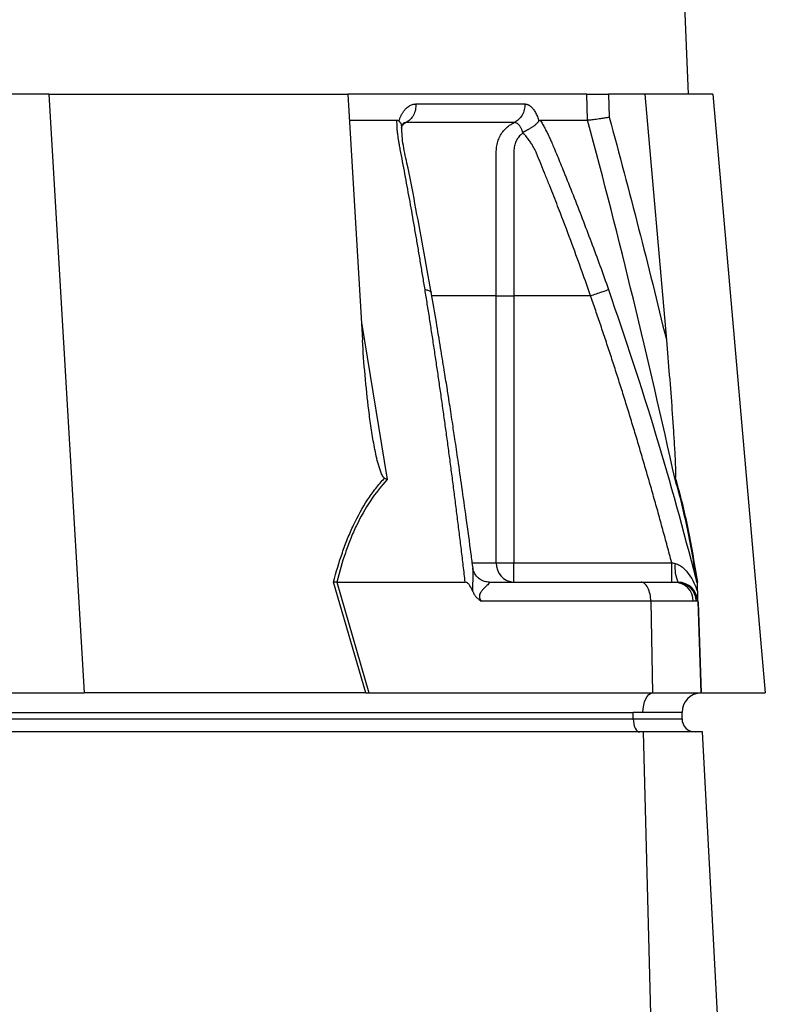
# Model space of a CAD drawing. Header units: millimetres. Extents: x 609 to 2608, y 611 to 2775.
# Tile 8 of 20: x 1233 to 1348, y 1170 to 1321. Entities that reach past the tile are written whole.
import ezdxf

# ---------------------------------------------------------------- set-up
doc = ezdxf.new("R2010")
doc.units = ezdxf.units.MM

msp = doc.modelspace()

# ---------------------------------------------------------------- linework, layer by layer
at = {"color": 7, "linetype": 'Continuous', "lineweight": 25}
for p, q in [((1335.78, 1309.61), (1295.28, 2271.61)), ((1237.51, 1309.61), (1179.77, 1309.61)), ((1237.51, 1309.61), (1242.93, 1217.61)), ((1237.51, 1309.61), (1283.45, 1309.61)), ((1283.45, 1309.61), (1285.68, 1271.81)), ((1320.13, 1309.61), (1283.45, 1309.61)), ((1320.26, 1305.61), (1320.13, 1309.61)), ((1323.45, 1309.61), (1323.57, 1306.06)), ((1329.05, 1309.61), (1323.45, 1309.61)), ((1329.05, 1309.61), (1332.36, 1271.81)), ((1339.51, 1309.61), (1329.05, 1309.61)), ((1339.51, 1309.61), (1347.56, 1217.61)), ((1283.69, 1305.61), (1290.98, 1305.61)), ((1291.28, 1305.47), (1291.32, 1305.61)), ((1312.74, 1305.61), (1312.78, 1305.47)), ((1306.24, 1237.61), (1306.24, 1278.61)), ((1308.92, 1278.61), (1308.92, 1237.61)), ((1320.72, 1278.61), (1308.92, 1278.61)), ((1306.24, 1237.61), (1308.92, 1237.61)), ((1308.92, 1234.61), (1308.92, 1237.61)), ((1308.92, 1237.61), (1333.18, 1237.61)), ((1286.18, 1217.61), (1281.24, 1234.63)), ((1281.72, 1234.61), (1286.65, 1217.6)), ((1281.73, 1234.61), (1301.46, 1234.61)), ((1305.15, 1234.61), (1328.47, 1234.61)), ((1328.47, 1234.61), (1333.63, 1234.61)), ((1333.63, 1234.61), (1333.99, 1234.61)), ((1333.99, 1234.61), (1334.17, 1234.61)), ((1336.91, 1235.17), (1337.07, 1234.61)), ((1337.06, 1234.58), (1336.98, 1234.92)), ((1329.97, 1231.71), (1303.93, 1231.71)), ((1329.97, 1231.71), (1330.22, 1217.6)), ((1336.49, 1231.71), (1329.97, 1231.71)), ((1336.94, 1231.71), (1336.49, 1231.71)), ((1337.17, 1231.71), (1336.94, 1231.71)), ((1337.17, 1231.71), (1337.66, 1217.6)), ((1182.4, 1217.61), (1242.93, 1217.61)), ((1285.94, 1217.61), (1242.93, 1217.61)), ((1286.65, 1217.6), (1330.22, 1217.6)), ((1330.22, 1217.6), (1337.66, 1217.6)), ((1337.77, 1217.61), (1347.56, 1217.61)), ((1085.27, 1214.61), (1327.27, 1214.61)), ((1085.27, 1213.61), (1327.27, 1213.61)), ((1328.77, 1214.61), (1327.27, 1214.61)), ((1327.27, 1213.61), (1327.27, 1214.61)), ((1327.27, 1213.61), (1334.77, 1213.61)), ((1334.77, 1214.61), (1328.77, 1214.61)), ((1334.77, 1213.61), (1334.77, 1214.61)), ((1328.85, 1211.61), (1086.85, 1211.61)), ((1331.26, 1119.61), (1328.85, 1211.61)), ((1337.93, 1211.61), (1328.85, 1211.61)), ((1342.75, 1119.61), (1337.93, 1211.61))]:
    msp.add_line(p, q, dxfattribs=at)
at = {"color": 8, "linetype": 'Continuous', "lineweight": 25}
for p, q in [((1285.52, 1274.49), (1289.49, 1250.37)), ((1302.62, 1237.61), (1306.24, 1237.61)), ((1337.23, 1231.55), (1337.71, 1217.61))]:
    msp.add_line(p, q, dxfattribs=at)
at = {"color": 7, "linetype": 'Continuous', "lineweight": 25, "flags": 128}
for points in [[(1328.77, 1214.61), (1328.8, 1215.18), (1328.88, 1215.73), (1329.01, 1216.24), (1329.19, 1216.69), (1329.41, 1217.06), (1329.66, 1217.35), (1329.93, 1217.53), (1330.22, 1217.6)], [(1327.27, 1213.61), (1327.29, 1213.22), (1327.34, 1212.84), (1327.44, 1212.49), (1327.56, 1212.19), (1327.71, 1211.94), (1327.89, 1211.76), (1328.07, 1211.64), (1328.27, 1211.61)]]:
    msp.add_lwpolyline(points, dxfattribs=at)
at = {"color": 7, "linetype": 'Continuous', "lineweight": 25}
for centre, radius, start, end in [((1309.09, 1237.46), 2.86, 177.0312, 266.6861), ((1338.67, 1236.8), 5, 172.1759, 206.0599), ((1333.57, 1231.68), 2.93, 0.5844, 88.6453), ((1333.97, 1231.63), 2.97, 1.5169, 89.5524), ((1334.17, 1231.61), 3, 2, 90), ((1337.77, 1214.61), 3, 92, 180), ((1337.77, 1214.61), 3, 90, 91.0431), ((1336.77, 1213.61), 2, 180, 270)]:
    msp.add_arc(centre, radius, start, end, dxfattribs=at)
msp.add_ellipse((1287.27, 1214.61), major_axis=(13.24, -0.32), ratio=0.225259, start_param=1.658536, end_param=1.676742, dxfattribs=at)
for points, knots in [([(1320.13, 1309.61), (1320.25, 1309.61), (1320.43, 1309.61), (1320.88, 1309.61), (1321.15, 1309.61), (1321.6, 1309.61), (1321.76, 1309.61), (1322.08, 1309.61), (1322.25, 1309.61), (1322.77, 1309.61), (1323.11, 1309.61), (1323.45, 1309.61)], [0, 0, 0, 0, 0.25, 0.25, 0.5, 0.5, 0.625, 0.625, 0.75, 0.75, 1, 1, 1, 1]), ([(1291.32, 1305.61), (1291.35, 1305.67), (1291.4, 1305.81), (1291.47, 1306), (1291.56, 1306.18), (1291.64, 1306.36), (1291.73, 1306.53), (1291.83, 1306.69), (1291.93, 1306.84), (1292.03, 1306.99), (1292.14, 1307.12), (1292.25, 1307.25), (1292.37, 1307.37), (1292.48, 1307.49), (1292.65, 1307.62), (1292.85, 1307.77), (1293.1, 1307.91), (1293.36, 1308.01), (1293.62, 1308.07), (1293.8, 1308.07), (1293.89, 1308.08)], [0, 0, 0, 0, 0.0442489, 0.088103, 0.1316437, 0.1749545, 0.21812, 0.2612256, 0.3043574, 0.347601, 0.3910414, 0.4347626, 0.4788469, 0.5233746, 0.5684236, 0.6548026, 0.7405374, 0.8262412, 0.9125282, 1, 1, 1, 1]), ([(1293.89, 1308.08), (1293.89, 1307.8), (1293.87, 1307.5), (1293.74, 1306.91), (1293.64, 1306.63), (1293.36, 1306.1), (1293.19, 1305.87), (1292.81, 1305.48), (1292.59, 1305.33), (1292.38, 1305.22)], [0, 0, 0, 0, 0.25, 0.25, 0.5, 0.5, 0.75, 0.75, 1, 1, 1, 1]), ([(1310.62, 1308.08), (1310.63, 1307.79), (1310.6, 1307.5), (1310.46, 1306.91), (1310.35, 1306.63), (1310.05, 1306.1), (1309.87, 1305.87), (1309.45, 1305.48), (1309.23, 1305.33), (1308.99, 1305.22)], [0, 0, 0, 0, 0.25, 0.25, 0.5, 0.5, 0.75, 0.75, 1, 1, 1, 1]), ([(1310.62, 1308.08), (1310.66, 1308.08), (1310.73, 1308.07), (1310.83, 1308.06), (1310.94, 1308.03), (1311.04, 1308), (1311.15, 1307.96), (1311.25, 1307.9), (1311.35, 1307.84), (1311.45, 1307.77), (1311.55, 1307.68), (1311.68, 1307.56), (1311.84, 1307.4), (1312.01, 1307.17), (1312.18, 1306.91), (1312.33, 1306.62), (1312.48, 1306.31), (1312.61, 1305.97), (1312.7, 1305.73), (1312.74, 1305.61)], [0, 0, 0, 0, 0.043919, 0.087472, 0.13073, 0.173768, 0.216664, 0.259492, 0.30233, 0.345255, 0.388344, 0.431671, 0.51489, 0.596546, 0.677156, 0.757259, 0.837405, 0.91814, 1, 1, 1, 1]), ([(1295.29, 1279.57), (1295.17, 1280.25), (1294.95, 1281.63), (1294.61, 1283.68), (1294.27, 1285.71), (1293.92, 1287.74), (1293.47, 1290.35), (1292.9, 1293.55), (1292.32, 1296.71), (1291.85, 1299.22), (1291.56, 1300.71), (1291.36, 1301.77), (1291.25, 1302.37), (1291.17, 1302.89), (1291.1, 1303.39), (1291.04, 1303.92), (1291, 1304.49), (1290.98, 1305.05), (1290.98, 1305.42), (1290.98, 1305.61)], [0, 0, 0, 0, 0.0777766, 0.1551997, 0.2322716, 0.3089948, 0.3853718, 0.5305262, 0.6744738, 0.7474235, 0.8196146, 0.8463831, 0.8697605, 0.889755, 0.9063828, 0.929523, 0.9527995, 0.9762724, 1, 1, 1, 1]), ([(1290.98, 1305.61), (1291, 1305.6), (1291.04, 1305.6), (1291.11, 1305.59), (1291.17, 1305.56), (1291.22, 1305.52), (1291.26, 1305.49), (1291.28, 1305.47)], [0, 0, 0, 0, 0.212576, 0.416535, 0.614103, 0.807726, 1, 1, 1, 1]), ([(1291.28, 1305.47), (1291.41, 1305.31), (1291.66, 1305.01), (1291.65, 1304.72), (1291.65, 1304.58)], [0, 0, 0, 0, 0.542776, 1, 1, 1, 1]), ([(1310.31, 1303.71), (1310.32, 1303.72), (1310.36, 1303.75), (1310.41, 1303.79), (1310.48, 1303.83), (1310.56, 1303.87), (1310.66, 1303.92), (1310.76, 1303.98), (1310.88, 1304.03), (1311.01, 1304.1), (1311.16, 1304.17), (1311.31, 1304.26), (1311.47, 1304.35), (1311.63, 1304.45), (1311.8, 1304.56), (1311.98, 1304.68), (1312.16, 1304.82), (1312.34, 1304.97), (1312.51, 1305.13), (1312.66, 1305.3), (1312.74, 1305.41), (1312.78, 1305.47)], [0, 0, 0, 0, 0.017248, 0.037456, 0.060913, 0.087838, 0.118407, 0.152763, 0.191026, 0.233291, 0.279627, 0.330072, 0.384627, 0.443251, 0.505852, 0.572276, 0.648655, 0.730209, 0.816408, 0.906598, 1, 1, 1, 1]), ([(1312.78, 1305.47), (1312.79, 1305.49), (1312.81, 1305.51), (1312.84, 1305.55), (1312.88, 1305.57), (1312.92, 1305.59), (1312.95, 1305.6), (1312.98, 1305.61), (1313, 1305.61)], [0, 0, 0, 0, 0.160202, 0.321039, 0.484027, 0.650625, 0.822199, 1, 1, 1, 1]), ([(1313, 1305.61), (1313.06, 1305.5), (1313.18, 1305.29), (1313.36, 1304.98), (1313.53, 1304.66), (1313.7, 1304.34), (1313.87, 1304.02), (1314.03, 1303.7), (1314.19, 1303.38), (1314.35, 1303.05), (1314.54, 1302.63), (1314.8, 1302.05), (1315.16, 1301.19), (1315.6, 1300.13), (1316.1, 1298.92), (1316.92, 1296.91), (1318.05, 1294.09), (1319.45, 1290.49), (1320.82, 1286.87), (1322.17, 1283.23), (1323.04, 1280.79), (1323.47, 1279.57)], [0, 0, 0, 0, 0.0134228, 0.0267382, 0.0399565, 0.0530881, 0.0661437, 0.0791341, 0.0920702, 0.1049632, 0.1178244, 0.141662, 0.1728313, 0.2170572, 0.2634912, 0.3121266, 0.4491557, 0.58733, 0.7237611, 0.8613131, 1, 1, 1, 1]), ([(1320.26, 1305.61), (1320.39, 1305.62), (1320.57, 1305.63), (1321.02, 1305.69), (1321.29, 1305.72), (1321.74, 1305.78), (1321.89, 1305.81), (1322.22, 1305.85), (1322.38, 1305.88), (1322.72, 1305.93), (1322.89, 1305.95), (1323.23, 1306), (1323.41, 1306.03), (1323.57, 1306.06)], [0, 0, 0, 0, 0.25, 0.25, 0.5, 0.5, 0.625, 0.625, 0.75, 0.75, 0.875, 0.875, 1, 1, 1, 1]), ([(1333.7, 1250.37), (1331.66, 1259.62), (1329.53, 1268.86), (1325.06, 1287.28), (1322.72, 1296.46), (1320.26, 1305.61)], [0, 0, 0, 0, 0.5, 0.5, 1, 1, 1, 1]), ([(1291.65, 1304.36), (1291.66, 1304.42), (1291.72, 1304.61), (1291.84, 1304.88), (1291.99, 1305.13), (1291.97, 1305.11), (1291.96, 1305.1)], [0, 0, 0, 0, 0.121018, 0.347236, 0.71047, 1, 1, 1, 1]), ([(1296.25, 1279.12), (1295.41, 1283.71), (1294.2, 1290.38), (1292.78, 1297.94), (1291.79, 1302.14), (1291.73, 1303.95), (1291.69, 1304.86)], [0, 0, 0, 0, 0.521787, 0.759699, 0.879052, 1, 1, 1, 1]), ([(1308.99, 1305.22), (1308.42, 1305.22), (1307.18, 1305.22), (1305.33, 1305.22), (1303.31, 1305.22), (1301.9, 1305.22), (1300.4, 1305.22), (1298.94, 1305.22), (1296.73, 1305.22), (1294.6, 1305.22), (1293.09, 1305.22), (1292.38, 1305.22)], [0.7589111, 0.7589111, 0.7589111, 0.7589111, 0.7820302, 0.8131687, 0.8443073, 0.8754458, 0.8754458, 0.9065844, 0.9377229, 0.9688615, 0.9919807, 0.9919807, 0.9919807, 0.9919807]), ([(1306.24, 1278.61), (1306.24, 1283.25), (1306.24, 1287.89), (1306.24, 1294.86), (1306.24, 1297.47), (1306.24, 1300.08), (1306.24, 1300.51), (1306.24, 1300.66), (1306.24, 1300.95), (1306.25, 1301.09), (1306.29, 1301.52), (1306.34, 1301.81), (1306.48, 1302.36), (1306.58, 1302.63), (1306.81, 1303.15), (1306.95, 1303.39), (1307.27, 1303.86), (1307.45, 1304.08), (1307.84, 1304.47), (1308.05, 1304.65), (1308.5, 1304.97), (1308.74, 1305.1), (1308.99, 1305.22)], [0, 0, 0, 0, 0.5, 0.5, 0.75, 0.78125, 0.78125, 0.796875, 0.796875, 0.8125, 0.8125, 0.84375, 0.84375, 0.875, 0.875, 0.90625, 0.90625, 0.9375, 0.9375, 0.96875, 0.96875, 1, 1, 1, 1]), ([(1310.29, 1303.7), (1310.28, 1303.73), (1310.26, 1303.82), (1310.22, 1303.95), (1310.17, 1304.1), (1310.1, 1304.26), (1310.01, 1304.44), (1309.91, 1304.61), (1309.78, 1304.79), (1309.64, 1304.95), (1309.49, 1305.07), (1309.33, 1305.16), (1309.16, 1305.21), (1309.05, 1305.22), (1308.99, 1305.22)], [0, 0, 0, 0, 0.038504, 0.086514, 0.144034, 0.211029, 0.287449, 0.37325, 0.468405, 0.572922, 0.680036, 0.786786, 0.893373, 1, 1, 1, 1]), ([(1310.29, 1303.52), (1310.06, 1303.41), (1309.86, 1303.23), (1309.53, 1302.84), (1309.39, 1302.61), (1309.17, 1302.14), (1309.08, 1301.89), (1308.97, 1301.38), (1308.94, 1301.12), (1308.93, 1300.72), (1308.93, 1300.59), (1308.93, 1300.33), (1308.93, 1299.93), (1308.93, 1299), (1308.93, 1296.09), (1308.93, 1289.2), (1308.92, 1282.84), (1308.92, 1278.61)], [0, 0, 0, 0, 0.03125, 0.03125, 0.0625, 0.0625, 0.09375, 0.09375, 0.125, 0.125, 0.140625, 0.140625, 0.15625, 0.1875, 0.25, 0.5, 1, 1, 1, 1]), ([(1320.72, 1278.61), (1320.3, 1279.83), (1319.37, 1282.47), (1317.83, 1286.69), (1316.51, 1290.19), (1315.51, 1292.79), (1314.91, 1294.33), (1314.27, 1295.93), (1313.77, 1297.19), (1313.4, 1298.1), (1313.18, 1298.64), (1312.96, 1299.18), (1312.74, 1299.71), (1312.51, 1300.25), (1312.33, 1300.68), (1312.19, 1301), (1312.07, 1301.23), (1311.94, 1301.47), (1311.8, 1301.71), (1311.64, 1301.96), (1311.47, 1302.22), (1311.28, 1302.49), (1311.08, 1302.76), (1310.87, 1303.04), (1310.65, 1303.31), (1310.5, 1303.49), (1310.42, 1303.58)], [0, 0, 0, 0, 0.143085, 0.308796, 0.497427, 0.555835, 0.616742, 0.680167, 0.746121, 0.767405, 0.788723, 0.810074, 0.831456, 0.852865, 0.874301, 0.883002, 0.892336, 0.902282, 0.912815, 0.923904, 0.935514, 0.947608, 0.960145, 0.973084, 0.986383, 1, 1, 1, 1]), ([(1301.46, 1234.61), (1301.37, 1235.44), (1301.17, 1237.11), (1300.87, 1239.61), (1300.57, 1242.08), (1300.26, 1244.55), (1299.95, 1246.99), (1299.64, 1249.42), (1299.33, 1251.84), (1299.01, 1254.24), (1298.69, 1256.62), (1298.36, 1258.98), (1298.04, 1261.34), (1297.7, 1263.67), (1297.37, 1265.99), (1297.03, 1268.29), (1296.69, 1270.58), (1296.34, 1272.85), (1296, 1275.1), (1295.64, 1277.34), (1295.4, 1278.82), (1295.29, 1279.57)], [0, 0, 0, 0, 0.055211, 0.110128, 0.164753, 0.219086, 0.273129, 0.326884, 0.38035, 0.43353, 0.486425, 0.539036, 0.591365, 0.643413, 0.695181, 0.746671, 0.797884, 0.848822, 0.899487, 0.949879, 1, 1, 1, 1]), ([(1302.66, 1236.76), (1302.56, 1237.48), (1302.23, 1240.06), (1301.66, 1244.24), (1300.99, 1249.04), (1300.4, 1253.09), (1299.91, 1256.4), (1299.54, 1258.89), (1299.25, 1260.79), (1298.98, 1262.55), (1298.64, 1264.69), (1298.2, 1267.44), (1297.66, 1270.8), (1297, 1274.77), (1296.51, 1277.6), (1296.25, 1279.12)], [0, 0, 0, 0, 0.050663, 0.180653, 0.293264, 0.388491, 0.466333, 0.526794, 0.564787, 0.601011, 0.651659, 0.716876, 0.796665, 0.891033, 1, 1, 1, 1]), ([(1306.24, 1278.61), (1306.48, 1278.61), (1306.87, 1278.61), (1307.81, 1278.61), (1308.37, 1278.61), (1308.92, 1278.61)], [0, 0, 0, 0, 0.5, 0.5, 1, 1, 1, 1]), ([(1320.72, 1278.61), (1321.01, 1278.71), (1321.32, 1278.81), (1321.92, 1279.02), (1322.21, 1279.13), (1322.73, 1279.31), (1322.95, 1279.38), (1323.29, 1279.5), (1323.4, 1279.54), (1323.47, 1279.57)], [0, 0, 0, 0, 0.25, 0.25, 0.5, 0.5, 0.75, 0.75, 1, 1, 1, 1]), ([(1333.18, 1237.61), (1332.96, 1238.46), (1332.5, 1240.17), (1331.81, 1242.71), (1331.12, 1245.24), (1330.41, 1247.75), (1329.7, 1250.24), (1328.99, 1252.71), (1328.27, 1255.16), (1327.54, 1257.59), (1326.81, 1260), (1326.07, 1262.39), (1325.32, 1264.77), (1324.57, 1267.12), (1323.82, 1269.45), (1323.05, 1271.77), (1322.28, 1274.07), (1321.51, 1276.34), (1320.98, 1277.85), (1320.72, 1278.61)], [0, 0, 0, 0, 0.061953, 0.123509, 0.18467, 0.245435, 0.305808, 0.365787, 0.425376, 0.484574, 0.543383, 0.601804, 0.659839, 0.717488, 0.774754, 0.831636, 0.888137, 0.944258, 1, 1, 1, 1]), ([(1289.07, 1250.6), (1288.99, 1250.65), (1288.92, 1250.73), (1288.8, 1250.91), (1288.74, 1251), (1288.59, 1251.29), (1288.51, 1251.5), (1288.28, 1252.13), (1288.15, 1252.56), (1287.92, 1253.44), (1287.82, 1253.88), (1287.63, 1254.76), (1287.55, 1255.21), (1287.3, 1256.54), (1287.15, 1257.43), (1286.89, 1259.22), (1286.76, 1260.12), (1286.43, 1262.81), (1286.24, 1264.6), (1285.92, 1268.21), (1285.78, 1270.01), (1285.68, 1271.81)], [0, 0, 0, 0, 0.015625, 0.015625, 0.03125, 0.03125, 0.0625, 0.0625, 0.125, 0.125, 0.1875, 0.1875, 0.25, 0.25, 0.375, 0.375, 0.5, 0.5, 0.75, 0.75, 1, 1, 1, 1]), ([(1332.36, 1271.81), (1332.52, 1270.01), (1332.67, 1268.21), (1332.96, 1264.6), (1333.1, 1262.8), (1333.29, 1260.11), (1333.35, 1259.21), (1333.47, 1257.42), (1333.53, 1256.53), (1333.61, 1255.19), (1333.63, 1254.75), (1333.68, 1253.86), (1333.7, 1253.42), (1333.74, 1252.55), (1333.75, 1252.12), (1333.76, 1251.49), (1333.77, 1251.29), (1333.76, 1251), (1333.76, 1250.91), (1333.75, 1250.73), (1333.74, 1250.65), (1333.73, 1250.6)], [0, 0, 0, 0, 0.25, 0.25, 0.5, 0.5, 0.625, 0.625, 0.75, 0.75, 0.8125, 0.8125, 0.875, 0.875, 0.9375, 0.9375, 0.96875, 0.96875, 0.984375, 0.984375, 1, 1, 1, 1]), ([(1281.24, 1234.63), (1281.63, 1236.16), (1282.08, 1237.67), (1282.84, 1239.87), (1283.1, 1240.59), (1283.68, 1242.01), (1283.98, 1242.71), (1284.95, 1244.74), (1285.66, 1246.03), (1286.85, 1247.85), (1287.27, 1248.43), (1288.15, 1249.56), (1288.6, 1250.09), (1289.07, 1250.6)], [0, 0, 0, 0, 0.25, 0.25, 0.375, 0.375, 0.5, 0.5, 0.75, 0.75, 0.875, 0.875, 1, 1, 1, 1]), ([(1289.49, 1250.37), (1288.54, 1249.36), (1287.68, 1248.27), (1286.1, 1245.91), (1285.39, 1244.64), (1284.43, 1242.63), (1284.13, 1241.94), (1283.56, 1240.53), (1283.3, 1239.82), (1282.55, 1237.63), (1282.11, 1236.13), (1281.73, 1234.61)], [0, 0, 0, 0, 0.25, 0.25, 0.5, 0.5, 0.625, 0.625, 0.75, 0.75, 1, 1, 1, 1]), ([(1337.07, 1234.61), (1336.83, 1236.13), (1336.57, 1237.63), (1336.18, 1239.82), (1336.05, 1240.53), (1335.77, 1241.94), (1335.63, 1242.63), (1335.21, 1244.64), (1334.92, 1245.91), (1334.32, 1248.27), (1334.02, 1249.36), (1333.7, 1250.37)], [0, 0, 0, 0, 0.25, 0.25, 0.375, 0.375, 0.5, 0.5, 0.75, 0.75, 1, 1, 1, 1]), ([(1333.73, 1250.6), (1333.88, 1250.09), (1334.04, 1249.56), (1334.35, 1248.43), (1334.51, 1247.85), (1334.96, 1246.03), (1335.26, 1244.74), (1335.68, 1242.71), (1335.82, 1242.01), (1336.09, 1240.59), (1336.23, 1239.87), (1336.62, 1237.67), (1336.88, 1236.16), (1337.12, 1234.63)], [0, 0, 0, 0, 0.125, 0.125, 0.25, 0.25, 0.5, 0.5, 0.625, 0.625, 0.75, 0.75, 1, 1, 1, 1]), ([(1333.18, 1234.61), (1333.18, 1234.61), (1333.18, 1234.68), (1333.18, 1234.98), (1333.18, 1235.21), (1333.18, 1235.76), (1333.18, 1236.09), (1333.18, 1236.82), (1333.18, 1237.21), (1333.18, 1237.61)], [0, 0, 0, 0, 0.25, 0.25, 0.5, 0.5, 0.75, 0.75, 1, 1, 1, 1]), ([(1333.71, 1237.48), (1333.95, 1237.43), (1334.17, 1237.33), (1334.58, 1237.09), (1334.78, 1236.95), (1335.31, 1236.48), (1335.61, 1236.12), (1336.14, 1235.36), (1336.37, 1234.96), (1336.79, 1234.11), (1336.97, 1233.66), (1337.12, 1233.2)], [0, 0, 0, 0, 0.125, 0.125, 0.25, 0.25, 0.5, 0.5, 0.75, 0.75, 1, 1, 1, 1]), ([(1305.15, 1234.61), (1304.91, 1234.63), (1304.42, 1234.67), (1303.64, 1235.06), (1303.05, 1235.67), (1302.74, 1236.32), (1302.69, 1236.61), (1302.67, 1236.73)], [0, 0, 0, 0, 0.204981, 0.429499, 0.670947, 0.870829, 1, 1, 1, 1]), ([(1302.63, 1233.2), (1302.51, 1233.5), (1302.37, 1233.8), (1302.1, 1234.2), (1302, 1234.33), (1301.82, 1234.48), (1301.76, 1234.52), (1301.63, 1234.58), (1301.55, 1234.6), (1301.48, 1234.61)], [0, 0, 0, 0, 0.5, 0.5, 0.75, 0.75, 0.875, 0.875, 1, 1, 1, 1]), ([(1305.15, 1234.61), (1305.15, 1234.61), (1305.15, 1234.61), (1305.15, 1234.61), (1305.16, 1234.61), (1305.17, 1234.6), (1305.17, 1234.6), (1305.19, 1234.6), (1305.19, 1234.59), (1305.2, 1234.57), (1305.19, 1234.55), (1305.16, 1234.49), (1305.1, 1234.42), (1304.9, 1234.2), (1304.69, 1234.02), (1304.36, 1233.69), (1304.25, 1233.58), (1304.02, 1233.32), (1303.91, 1233.18), (1303.76, 1232.93), (1303.71, 1232.83), (1303.65, 1232.63), (1303.63, 1232.51), (1303.65, 1232.27), (1303.69, 1232.14), (1303.8, 1231.91), (1303.86, 1231.81), (1303.93, 1231.71)], [0, 0, 0, 0, 0.003906, 0.003906, 0.007813, 0.015625, 0.03125, 0.03125, 0.0625, 0.0625, 0.125, 0.125, 0.25, 0.25, 0.5, 0.5, 0.625, 0.625, 0.75, 0.75, 0.8125, 0.8125, 0.875, 0.875, 0.9375, 0.9375, 1, 1, 1, 1]), ([(1329.97, 1231.71), (1329.96, 1232.06), (1329.93, 1232.43), (1329.77, 1233.14), (1329.66, 1233.48), (1329.37, 1234.04), (1329.19, 1234.26), (1328.83, 1234.54), (1328.64, 1234.61), (1328.47, 1234.61)], [0, 0, 0, 0, 0.25, 0.25, 0.5, 0.5, 0.75, 0.75, 1, 1, 1, 1]), ([(1337.07, 1234.61), (1337.07, 1234.61), (1337.07, 1234.53), (1337.08, 1234.33), (1337.08, 1234.21), (1337.09, 1233.94), (1337.1, 1233.79), (1337.11, 1233.5), (1337.11, 1233.35), (1337.12, 1233.2)], [0, 0, 0, 0, 0.25, 0.25, 0.5, 0.5, 0.75, 0.75, 1, 1, 1, 1]), ([(1302.63, 1233.2), (1302.69, 1233.03), (1302.77, 1232.88), (1302.95, 1232.58), (1303.05, 1232.44), (1303.28, 1232.19), (1303.4, 1232.08), (1303.66, 1231.88), (1303.8, 1231.79), (1303.93, 1231.71)], [0, 0, 0, 0, 0.25, 0.25, 0.5, 0.5, 0.75, 0.75, 1, 1, 1, 1]), ([(1337.12, 1233.2), (1337.13, 1233.03), (1337.13, 1232.88), (1337.14, 1232.58), (1337.15, 1232.44), (1337.15, 1232.19), (1337.16, 1232.08), (1337.17, 1231.88), (1337.17, 1231.79), (1337.17, 1231.71)], [0, 0, 0, 0, 0.25, 0.25, 0.5, 0.5, 0.75, 0.75, 1, 1, 1, 1])]:
    msp.add_open_spline(points, degree=3, knots=knots, dxfattribs=at)
for points in [[(1293.89, 1308.08), (1300.08, 1308.08), (1305.67, 1308.08), (1310.62, 1308.08)], [(1313, 1305.61), (1314.31, 1305.61), (1316.83, 1305.61), (1319.15, 1305.61), (1320.26, 1305.61)], [(1323.57, 1306.06), (1326.69, 1294.69), (1329.61, 1283.27), (1332.36, 1271.81)], [(1289.07, 1250.6), (1289.2, 1250.52), (1289.34, 1250.44), (1289.49, 1250.37)], [(1333.73, 1250.6), (1333.7, 1250.52), (1333.7, 1250.44), (1333.7, 1250.37)], [(1333.18, 1237.61), (1333.36, 1237.56), (1333.54, 1237.52), (1333.71, 1237.48)], [(1281.72, 1234.61), (1281.55, 1234.61), (1281.39, 1234.62), (1281.24, 1234.63)], [(1281.73, 1234.61), (1281.73, 1234.61), (1281.72, 1234.61), (1281.72, 1234.61)], [(1286.18, 1217.61), (1286.32, 1217.6), (1286.48, 1217.6), (1286.65, 1217.6)]]:
    msp.add_open_spline(points, degree=3, dxfattribs=at)
at = {"color": 8, "linetype": 'Continuous', "lineweight": 25}
for points, knots in [([(1292.38, 1305.22), (1292.22, 1305.13), (1292.01, 1305.02), (1291.84, 1304.82), (1291.79, 1304.77)], [0, 0, 0, 0, 0.740621, 1, 1, 1, 1]), ([(1292.38, 1305.22), (1292.27, 1305.21), (1292.1, 1305.21), (1291.95, 1305.09), (1291.89, 1305.05)], [0, 0, 0, 0, 0.646094, 1, 1, 1, 1]), ([(1295.29, 1279.57), (1295.5, 1279.53), (1295.93, 1279.46), (1296.23, 1279.28), (1296.21, 1279.15), (1296.21, 1279.11)], [0, 0, 0, 0, 0.413141, 0.850221, 1, 1, 1, 1]), ([(1306.24, 1278.61), (1303.81, 1278.61), (1300.73, 1278.61), (1297.1, 1278.61), (1296.33, 1278.61)], [0, 0, 0, 0, 0.789481, 1, 1, 1, 1]), ([(1323.47, 1279.57), (1325.99, 1272.14), (1330.94, 1257.49), (1334.94, 1242.54), (1336.91, 1235.17)], [0, 0, 0, 0, 0.506448, 1, 1, 1, 1]), ([(1302.63, 1233.2), (1302.63, 1233.28), (1302.61, 1233.69), (1302.64, 1234.74), (1302.75, 1235.9), (1302.66, 1236.56), (1302.64, 1236.76)], [0, 0, 0, 0, 0.059045, 0.300683, 0.794115, 1, 1, 1, 1])]:
    msp.add_open_spline(points, degree=3, knots=knots, dxfattribs=at)

doc.saveas('drawing.dxf')
